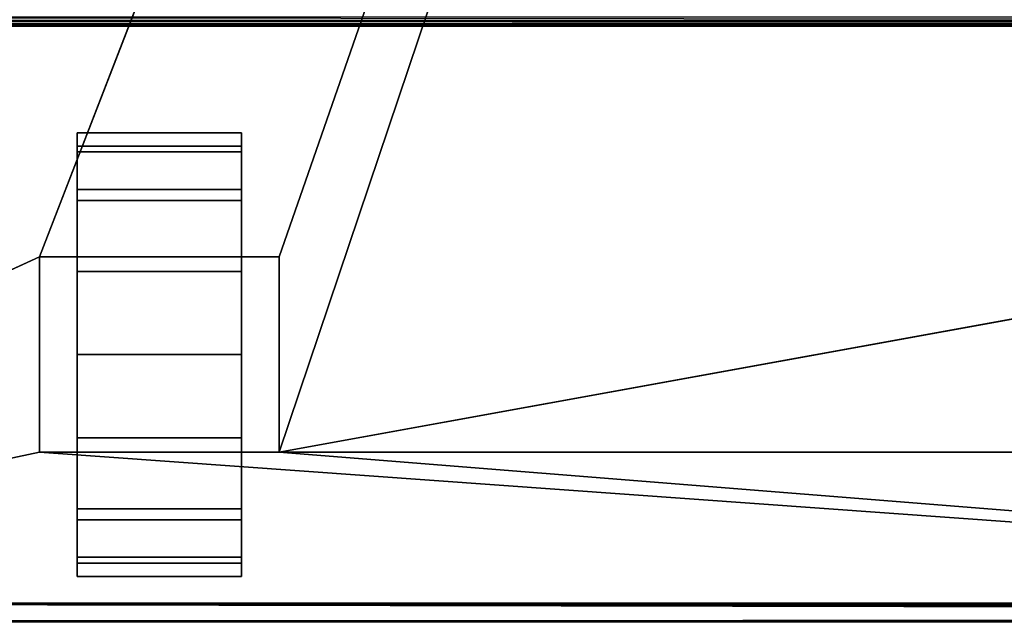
# Model space of a CAD drawing. Header units: millimetres. Extents: x -10 to 414, y -927 to 10.
# Tile 14 of 32: x 111 to 222, y -883 to -815. Entities that reach past the tile are written whole.
import ezdxf

# ---------------------------------------------------------------- set-up
doc = ezdxf.new("R2010")
doc.units = ezdxf.units.MM
doc.header["$MEASUREMENT"] = 0
for name, color, linetype, lineweight in [('0 Misc', 7, 'Continuous', 35), ('10 Raster Images', 7, 'Continuous', 35), ('5 Hatches', 7, 'Continuous', 35)]:
    doc.layers.add(name, color=color, linetype=linetype, lineweight=lineweight)

msp = doc.modelspace()

# ---------------------------------------------------------------- linework, layer by layer
at = {"layer": '0 Misc', "color": 160, "linetype": 'Continuous', "lineweight": 25}
for p, q in [((113.38, -842, 70.48), (377.88, -159, 70.48)), ((140.38, -842, 70.48), (377.88, -159, 70.48)), ((140.38, -864, 70.48), (377.88, -159, 70.48)), ((383.88, -816, 13.48), (17.88, -816, 13.48)), ((17.88, -816, 33.98), (383.88, -816, 33.98)), ((117.63, -832.77, 10.79), (117.63, -829.22, 33.21)), ((117.63, -829.22, 17.76), (117.63, -829.22, 33.21)), ((136.13, -832.77, 40.18), (136.13, -829.22, 17.76)), ((136.13, -829.22, 33.21), (136.13, -829.22, 17.76)), ((117.63, -838.31, 5.26), (117.63, -832.77, 40.18)), ((117.63, -832.77, 10.79), (117.63, -832.77, 40.18)), ((136.13, -838.31, 45.71), (136.13, -832.77, 10.79)), ((136.13, -832.77, 40.18), (136.13, -832.77, 10.79)), ((117.63, -842, 25.48), (117.63, -838.31, 45.71)), ((117.63, -838.31, 5.26), (117.63, -842, 25.48)), ((117.63, -838.31, 5.26), (117.63, -838.31, 45.71)), ((136.13, -842, 25.48), (136.13, -838.31, 5.26)), ((136.13, -842, 47.93), (136.13, -838.31, 5.26)), ((136.13, -838.31, 45.71), (136.13, -838.31, 5.26)), ((23.88, -883, 70.48), (113.38, -842, 70.48)), ((113.38, -842, 70.48), (113.38, -864, 70.48)), ((140.38, -842, 70.48), (113.38, -842, 70.48)), ((113.38, -842, 25.48), (113.38, -864, 25.48)), ((113.38, -842, 70.48), (113.38, -842, 25.48)), ((117.63, -842, 25.48), (113.38, -842, 25.48)), ((117.63, -842, 25.48), (113.38, -842, 70.48)), ((117.63, -842, 47.93), (113.38, -842, 70.48)), ((136.13, -842, 47.93), (113.38, -842, 70.48)), ((117.63, -842, 25.48), (117.63, -842, 47.93)), ((117.63, -864, 25.48), (117.63, -842, 25.48)), ((117.63, -842, 47.93), (136.13, -842, 47.93)), ((117.63, -860.73, 1.71), (117.63, -842, 25.48)), ((117.63, -853, 0.48), (117.63, -842, 25.48)), ((117.63, -845.27, 1.71), (117.63, -842, 25.48)), ((136.13, -842, 47.93), (136.13, -842, 25.48)), ((136.13, -842, 25.48), (136.13, -864, 25.48)), ((140.38, -842, 25.48), (136.13, -842, 25.48)), ((136.13, -842, 25.48), (136.13, -860.73, 1.71)), ((136.13, -842, 25.48), (136.13, -853, 0.48)), ((136.13, -842, 25.48), (136.13, -845.27, 1.71)), ((140.38, -842, 25.48), (136.13, -842, 47.93)), ((140.38, -842, 70.48), (136.13, -842, 47.93)), ((140.38, -864, 70.48), (140.38, -842, 70.48)), ((140.38, -842, 25.48), (140.38, -842, 70.48)), ((140.38, -864, 25.48), (140.38, -842, 25.48)), ((140.38, -864, 70.48), (261.38, -842, 70.48)), ((117.63, -860.73, 1.71), (117.63, -864, 25.48)), ((136.13, -867.69, 45.71), (136.13, -860.73, 1.71)), ((136.13, -864, 25.48), (136.13, -860.73, 1.71)), ((113.38, -864, 70.48), (23.88, -883, 70.48)), ((113.38, -864, 70.48), (140.38, -864, 70.48)), ((113.38, -864, 25.48), (113.38, -864, 70.48)), ((117.63, -864, 25.48), (113.38, -864, 25.48)), ((377.88, -883, 70.48), (113.38, -864, 70.48)), ((113.38, -864, 25.48), (117.63, -864, 47.93)), ((113.38, -864, 70.48), (117.63, -864, 47.93)), ((117.63, -864, 47.93), (117.63, -864, 25.48)), ((136.13, -864, 47.93), (117.63, -864, 47.93)), ((117.63, -867.69, 5.26), (117.63, -864, 47.93)), ((117.63, -867.69, 5.26), (117.63, -864, 25.48)), ((117.63, -864, 47.93), (140.38, -864, 70.48)), ((136.13, -864, 25.48), (136.13, -864, 47.93)), ((140.38, -864, 25.48), (136.13, -864, 25.48)), ((136.13, -867.69, 45.71), (136.13, -864, 25.48)), ((136.13, -864, 25.48), (140.38, -864, 70.48)), ((136.13, -864, 47.93), (140.38, -864, 70.48)), ((140.38, -864, 70.48), (140.38, -864, 25.48)), ((377.88, -883, 70.48), (140.38, -864, 70.48)), ((261.38, -864, 70.48), (140.38, -864, 70.48)), ((117.63, -873.23, 10.79), (117.63, -867.69, 45.71)), ((117.63, -867.69, 5.26), (117.63, -867.69, 45.71)), ((136.13, -873.23, 40.18), (136.13, -867.69, 5.26)), ((136.13, -867.69, 45.71), (136.13, -867.69, 5.26)), ((117.63, -876.78, 17.76), (117.63, -873.23, 40.18)), ((117.63, -873.23, 10.79), (117.63, -873.23, 40.18)), ((136.13, -876.78, 33.21), (136.13, -873.23, 10.79)), ((136.13, -873.23, 40.18), (136.13, -873.23, 10.79)), ((117.63, -876.78, 17.76), (117.63, -876.78, 33.21)), ((136.13, -876.78, 33.21), (136.13, -876.78, 17.76)), ((384.17, -881.71, 1173.48), (17.88, -881, 1173.48)), ((383.98, -881.45, 1173.48), (17.88, -881, 1173.48)), ((383.89, -881.16, 1173.48), (17.88, -881, 1173.48)), ((383.88, -881, 1173.48), (17.88, -881, 1173.48)), ((4.88, -883, 13.98), (396.88, -883, 13.98)), ((396.88, -883, 1169.48), (4.88, -883, 1169.48)), ((360.38, -883, 809.48), (4.88, -883, 1169.48)), ((361.18, -882.9, 93.48), (23.88, -883, 93.48)), ((377.88, -883, 93.48), (23.88, -883, 93.48)), ((23.88, -883, 70.48), (377.88, -883, 70.48)), ((396.88, -883, 13.98), (23.88, -883, 70.48)), ((360.38, -883, 428.48), (23.88, -883, 93.48)), ((360.38, -883, 809.48), (41.38, -883, 809.48)), ((41.38, -883, 786.48), (360.38, -883, 786.48)), ((360.38, -883, 451.48), (41.38, -883, 451.48)), ((41.38, -883, 428.48), (360.38, -883, 428.48)), ((360.38, -883, 451.48), (41.38, -883, 786.48))]:
    msp.add_line(p, q, dxfattribs=at).dxf.unprotected_set("ltscale", 0)
at = {"layer": '0 Misc', "color": 160, "linetype": 'Continuous', "lineweight": 25, "extrusion": (-1, 0, 0)}
msp.add_arc((853, 25.48, -117.63), 25, 116.1039, 63.8961, dxfattribs=at).dxf.unprotected_set("ltscale", 0)
at = {"layer": '0 Misc', "color": 160, "linetype": 'Continuous', "lineweight": 25, "extrusion": (1, 0, 0)}
msp.add_arc((-853, 25.48, 136.13), 25, 116.1039, 63.8961, dxfattribs=at).dxf.unprotected_set("ltscale", 0)
at = {"layer": '0 Misc', "color": 7, "lineweight": 25}
for points in [[(383.88, -17, 1173.48), (17.88, -881, 1173.48), (17.88, -17, 1173.48)], [(383.88, -881, 1173.48), (17.88, -881, 1173.48), (383.88, -17, 1173.48)], [(23.88, -883, 93.48), (361.18, -882.9, 93.48), (23.88, -159, 93.48)], [(23.88, -159, 93.48), (361.18, -882.9, 93.48), (361.18, -159.1, 93.48)], [(377.88, -159, 70.48), (23.88, -883, 70.48), (23.88, -159, 70.48)], [(23.88, -883, 70.48), (377.88, -159, 70.48), (113.38, -842, 70.48)], [(113.38, -842, 70.48), (377.88, -159, 70.48), (140.38, -842, 70.48)], [(140.38, -842, 70.48), (377.88, -159, 70.48), (140.38, -864, 70.48)], [(140.38, -864, 70.48), (377.88, -159, 70.48), (261.38, -842, 70.48)], [(117.63, -829.22, 17.76), (117.63, -829.22, 33.21), (117.63, -828, 25.48)], [(136.13, -829.22, 33.21), (136.13, -829.22, 17.76), (136.13, -828, 25.48)], [(117.63, -832.77, 10.79), (117.63, -832.77, 40.18), (117.63, -829.22, 33.21)], [(117.63, -832.77, 10.79), (117.63, -829.22, 33.21), (117.63, -829.22, 17.76)], [(136.13, -832.77, 40.18), (136.13, -832.77, 10.79), (136.13, -829.22, 17.76)], [(136.13, -832.77, 40.18), (136.13, -829.22, 17.76), (136.13, -829.22, 33.21)], [(117.63, -838.31, 5.26), (117.63, -838.31, 45.71), (117.63, -832.77, 40.18)], [(117.63, -838.31, 5.26), (117.63, -832.77, 40.18), (117.63, -832.77, 10.79)], [(136.13, -838.31, 45.71), (136.13, -838.31, 5.26), (136.13, -832.77, 10.79)], [(136.13, -838.31, 45.71), (136.13, -832.77, 10.79), (136.13, -832.77, 40.18)], [(117.63, -838.31, 45.71), (117.63, -842, 25.48), (117.63, -842, 47.93)], [(117.63, -845.27, 1.71), (117.63, -842, 25.48), (117.63, -838.31, 5.26)], [(117.63, -838.31, 5.26), (117.63, -842, 25.48), (117.63, -838.31, 45.71)], [(136.13, -842, 25.48), (136.13, -845.27, 1.71), (136.13, -838.31, 5.26)], [(136.13, -842, 25.48), (136.13, -838.31, 5.26), (136.13, -842, 47.93)], [(136.13, -842, 47.93), (136.13, -838.31, 5.26), (136.13, -838.31, 45.71)], [(113.38, -864, 70.48), (23.88, -883, 70.48), (113.38, -842, 70.48)], [(113.38, -842, 70.48), (117.63, -842, 25.48), (113.38, -842, 25.48)], [(117.63, -842, 25.48), (113.38, -842, 70.48), (117.63, -842, 47.93)], [(117.63, -842, 47.93), (113.38, -842, 70.48), (136.13, -842, 47.93)], [(140.38, -842, 70.48), (136.13, -842, 47.93), (113.38, -842, 70.48)], [(117.63, -860.73, 1.71), (117.63, -864, 25.48), (117.63, -842, 25.48)], [(117.63, -860.73, 1.71), (117.63, -842, 25.48), (117.63, -853, 0.48)], [(117.63, -853, 0.48), (117.63, -842, 25.48), (117.63, -845.27, 1.71)], [(136.13, -864, 25.48), (136.13, -860.73, 1.71), (136.13, -842, 25.48)], [(136.13, -842, 25.48), (136.13, -860.73, 1.71), (136.13, -853, 0.48)], [(136.13, -842, 25.48), (136.13, -853, 0.48), (136.13, -845.27, 1.71)], [(136.13, -842, 47.93), (140.38, -842, 25.48), (136.13, -842, 25.48)], [(140.38, -842, 25.48), (136.13, -842, 47.93), (140.38, -842, 70.48)], [(261.38, -864, 70.48), (140.38, -864, 70.48), (261.38, -842, 70.48)], [(117.63, -867.69, 5.26), (117.63, -864, 25.48), (117.63, -860.73, 1.71)], [(136.13, -867.69, 45.71), (136.13, -867.69, 5.26), (136.13, -860.73, 1.71)], [(136.13, -867.69, 45.71), (136.13, -860.73, 1.71), (136.13, -864, 25.48)], [(23.88, -883, 70.48), (113.38, -864, 70.48), (377.88, -883, 70.48)], [(377.88, -883, 70.48), (113.38, -864, 70.48), (140.38, -864, 70.48)], [(117.63, -864, 47.93), (113.38, -864, 25.48), (117.63, -864, 25.48)], [(113.38, -864, 25.48), (117.63, -864, 47.93), (113.38, -864, 70.48)], [(113.38, -864, 70.48), (117.63, -864, 47.93), (140.38, -864, 70.48)], [(117.63, -867.69, 5.26), (117.63, -867.69, 45.71), (117.63, -864, 47.93)], [(117.63, -867.69, 5.26), (117.63, -864, 47.93), (117.63, -864, 25.48)], [(136.13, -864, 47.93), (140.38, -864, 70.48), (117.63, -864, 47.93)], [(136.13, -867.69, 45.71), (136.13, -864, 25.48), (136.13, -864, 47.93)], [(140.38, -864, 70.48), (136.13, -864, 25.48), (140.38, -864, 25.48)], [(136.13, -864, 25.48), (140.38, -864, 70.48), (136.13, -864, 47.93)], [(377.88, -883, 70.48), (140.38, -864, 70.48), (261.38, -864, 70.48)], [(117.63, -873.23, 10.79), (117.63, -873.23, 40.18), (117.63, -867.69, 45.71)], [(117.63, -873.23, 10.79), (117.63, -867.69, 45.71), (117.63, -867.69, 5.26)], [(136.13, -873.23, 40.18), (136.13, -873.23, 10.79), (136.13, -867.69, 5.26)], [(136.13, -873.23, 40.18), (136.13, -867.69, 5.26), (136.13, -867.69, 45.71)], [(117.63, -876.78, 17.76), (117.63, -876.78, 33.21), (117.63, -873.23, 40.18)], [(117.63, -876.78, 17.76), (117.63, -873.23, 40.18), (117.63, -873.23, 10.79)], [(136.13, -876.78, 33.21), (136.13, -876.78, 17.76), (136.13, -873.23, 10.79)], [(136.13, -876.78, 33.21), (136.13, -873.23, 10.79), (136.13, -873.23, 40.18)], [(117.63, -876.78, 33.21), (117.63, -876.78, 17.76), (117.63, -878, 25.48)], [(136.13, -876.78, 17.76), (136.13, -876.78, 33.21), (136.13, -878, 25.48)], [(399.88, -899, 1173.48), (17.77, -881.45, 1173.48), (17.86, -881.16, 1173.48)], [(399.88, -899, 1173.48), (17.86, -881.16, 1173.48), (17.88, -881, 1173.48)], [(399.88, -899, 1173.48), (17.88, -881, 1173.48), (384.17, -881.71, 1173.48)], [(384.17, -881.71, 1173.48), (17.88, -881, 1173.48), (383.98, -881.45, 1173.48)], [(383.98, -881.45, 1173.48), (17.88, -881, 1173.48), (383.89, -881.16, 1173.48)], [(383.89, -881.16, 1173.48), (17.88, -881, 1173.48), (383.88, -881, 1173.48)], [(1.88, -899, 1173.48), (2.88, -882, 1173.48), (399.88, -899, 1173.48)], [(399.88, -899, 1173.48), (2.88, -882, 1173.48), (16.88, -882, 1173.48)], [(399.88, -899, 1173.48), (16.88, -882, 1173.48), (17.03, -881.99, 1173.48)], [(399.88, -899, 1173.48), (17.03, -881.99, 1173.48), (17.33, -881.89, 1173.48)], [(399.88, -899, 1173.48), (17.33, -881.89, 1173.48), (17.58, -881.71, 1173.48)], [(399.88, -899, 1173.48), (17.58, -881.71, 1173.48), (17.77, -881.45, 1173.48)], [(4.88, -883, 13.98), (23.88, -883, 70.48), (396.88, -883, 13.98)], [(41.38, -883, 809.48), (4.88, -883, 1169.48), (360.38, -883, 809.48)], [(396.88, -883, 1169.48), (360.38, -883, 809.48), (4.88, -883, 1169.48)], [(361.18, -882.9, 93.48), (23.88, -883, 93.48), (377.88, -883, 93.48)], [(377.88, -883, 70.48), (396.88, -883, 13.98), (23.88, -883, 70.48)], [(360.38, -883, 428.48), (377.88, -883, 93.48), (23.88, -883, 93.48)], [(360.38, -883, 428.48), (23.88, -883, 93.48), (41.38, -883, 428.48)], [(41.38, -883, 451.48), (41.38, -883, 786.48), (360.38, -883, 451.48)], [(360.38, -883, 786.48), (360.38, -883, 451.48), (41.38, -883, 786.48)]]:
    msp.add_3dface(points, dxfattribs=at)
for points, invisible_edges in [([(360.38, -883, 809.48), (41.38, -159, 809.48), (41.38, -883, 809.48)], 1), ([(360.38, -883, 809.48), (360.38, -159, 809.48), (41.38, -159, 809.48)], 12), ([(41.38, -883, 786.48), (360.38, -159, 786.48), (360.38, -883, 786.48)], 1), ([(41.38, -883, 786.48), (41.38, -159, 786.48), (360.38, -159, 786.48)], 12), ([(360.38, -883, 451.48), (41.38, -159, 451.48), (41.38, -883, 451.48)], 1), ([(360.38, -883, 451.48), (360.38, -159, 451.48), (41.38, -159, 451.48)], 12), ([(41.38, -883, 428.48), (360.38, -159, 428.48), (360.38, -883, 428.48)], 1), ([(41.38, -883, 428.48), (41.38, -159, 428.48), (360.38, -159, 428.48)], 12), ([(16.88, -815, 12.48), (384.49, -815.38, 12.56), (17.26, -815.38, 12.56)], 1), ([(16.88, -815, 12.48), (384.88, -815, 12.48), (384.49, -815.38, 12.56)], 1), ([(384.17, -815.71, 12.78), (17.26, -815.38, 12.56), (384.49, -815.38, 12.56)], 2), ([(384.17, -815.71, 12.78), (17.58, -815.71, 12.78), (17.26, -815.38, 12.56)], 12), ([(384.04, -815.83, 12.93), (17.58, -815.71, 12.78), (384.17, -815.71, 12.78)], 2), ([(384.04, -815.83, 12.93), (17.71, -815.83, 12.93), (17.58, -815.71, 12.78)], 12), ([(383.88, -815, 34.98), (17.88, -815.38, 34.91), (383.88, -815.38, 34.91)], 1), ([(383.88, -815, 34.98), (17.88, -815, 34.98), (17.88, -815.38, 34.91)], 12), ([(17.88, -815.71, 34.69), (383.88, -815.38, 34.91), (17.88, -815.38, 34.91)], 1), ([(17.88, -815.71, 34.69), (383.88, -815.71, 34.69), (383.88, -815.38, 34.91)], 12), ([(17.88, -815.92, 34.37), (383.88, -815.71, 34.69), (17.88, -815.71, 34.69)], 1), ([(17.88, -815.92, 34.37), (383.88, -815.92, 34.37), (383.88, -815.71, 34.69)], 12), ([(383.95, -815.92, 13.1), (17.71, -815.83, 12.93), (384.04, -815.83, 12.93)], 2), ([(383.95, -815.92, 13.1), (17.8, -815.92, 13.1), (17.71, -815.83, 12.93)], 12), ([(383.89, -815.98, 13.29), (17.8, -815.92, 13.1), (383.95, -815.92, 13.1)], 2), ([(383.89, -815.98, 13.29), (17.86, -815.98, 13.29), (17.8, -815.92, 13.1)], 12), ([(383.88, -816, 13.48), (17.86, -815.98, 13.29), (383.89, -815.98, 13.29)], 2), ([(383.88, -816, 13.48), (17.88, -816, 13.48), (17.86, -815.98, 13.29)], 12), ([(17.88, -816, 33.98), (383.88, -815.92, 34.37), (17.88, -815.92, 34.37)], 1), ([(17.88, -816, 33.98), (383.88, -816, 33.98), (383.88, -815.92, 34.37)], 12), ([(17.88, -816, 33.98), (383.88, -816, 13.48), (383.88, -816, 33.98)], 1), ([(17.88, -816, 33.98), (17.88, -816, 13.48), (383.88, -816, 13.48)], 12), ([(136.13, -829.5, 34), (117.63, -828.02, 24.58), (117.63, -829.5, 34)], 1), ([(136.13, -829.5, 34), (136.13, -828.02, 24.58), (117.63, -828.02, 24.58)], 12), ([(136.13, -828.02, 24.58), (117.63, -830.17, 15.3), (117.63, -828.02, 24.58)], 1), ([(136.13, -828.02, 24.58), (136.13, -830.17, 15.3), (117.63, -830.17, 15.3)], 12), ([(136.13, -834.4, 42.18), (117.63, -829.5, 34), (117.63, -834.4, 42.18)], 1), ([(136.13, -834.4, 42.18), (136.13, -829.5, 34), (117.63, -829.5, 34)], 12), ([(136.13, -830.17, 15.3), (117.63, -835.64, 7.49), (117.63, -830.17, 15.3)], 1), ([(136.13, -830.17, 15.3), (136.13, -835.64, 7.49), (117.63, -835.64, 7.49)], 12), ([(136.13, -842, 47.93), (117.63, -834.4, 42.18), (117.63, -842, 47.93)], 1), ([(136.13, -842, 47.93), (136.13, -834.4, 42.18), (117.63, -834.4, 42.18)], 12), ([(136.13, -835.64, 7.49), (117.63, -843.64, 2.3), (117.63, -835.64, 7.49)], 1), ([(136.13, -835.64, 7.49), (136.13, -843.64, 2.3), (117.63, -843.64, 2.3)], 12), ([(113.38, -842, 70.48), (113.38, -864, 25.48), (113.38, -864, 70.48)], 1), ([(113.38, -842, 70.48), (113.38, -842, 25.48), (113.38, -864, 25.48)], 12), ([(117.63, -864, 25.48), (113.38, -842, 25.48), (117.63, -842, 25.48)], 1), ([(117.63, -864, 25.48), (113.38, -864, 25.48), (113.38, -842, 25.48)], 12), ([(136.13, -842, 25.48), (140.38, -864, 25.48), (136.13, -864, 25.48)], 1), ([(136.13, -842, 25.48), (140.38, -842, 25.48), (140.38, -864, 25.48)], 12), ([(140.38, -864, 70.48), (140.38, -842, 25.48), (140.38, -842, 70.48)], 1), ([(140.38, -864, 70.48), (140.38, -864, 25.48), (140.38, -842, 25.48)], 12), ([(117.63, -843.64, 2.3), (136.13, -853, 0.48), (117.63, -853, 0.48)], 1), ([(117.63, -843.64, 2.3), (136.13, -843.64, 2.3), (136.13, -853, 0.48)], 12), ([(117.63, -853, 0.48), (136.13, -862.36, 2.3), (117.63, -862.36, 2.3)], 1), ([(117.63, -853, 0.48), (136.13, -853, 0.48), (136.13, -862.36, 2.3)], 12), ([(136.13, -862.36, 2.3), (117.63, -870.36, 7.49), (117.63, -862.36, 2.3)], 1), ([(136.13, -862.36, 2.3), (136.13, -870.36, 7.49), (117.63, -870.36, 7.49)], 12), ([(136.13, -871.6, 42.18), (117.63, -864, 47.93), (117.63, -871.6, 42.18)], 1), ([(136.13, -871.6, 42.18), (136.13, -864, 47.93), (117.63, -864, 47.93)], 12), ([(136.13, -870.36, 7.49), (117.63, -875.83, 15.3), (117.63, -870.36, 7.49)], 1), ([(136.13, -870.36, 7.49), (136.13, -875.83, 15.3), (117.63, -875.83, 15.3)], 12), ([(136.13, -876.5, 34), (117.63, -871.6, 42.18), (117.63, -876.5, 34)], 1), ([(136.13, -876.5, 34), (136.13, -871.6, 42.18), (117.63, -871.6, 42.18)], 12), ([(136.13, -875.83, 15.3), (117.63, -877.98, 24.58), (117.63, -875.83, 15.3)], 1), ([(136.13, -875.83, 15.3), (136.13, -877.98, 24.58), (117.63, -877.98, 24.58)], 12), ([(117.63, -877.98, 24.58), (136.13, -876.5, 34), (117.63, -876.5, 34)], 1), ([(117.63, -877.98, 24.58), (136.13, -877.98, 24.58), (136.13, -876.5, 34)], 12), ([(396.88, -883, 1169.48), (4.88, -883.08, 1169.87), (396.88, -883.08, 1169.87)], 1), ([(396.88, -883, 1169.48), (4.88, -883, 1169.48), (4.88, -883.08, 1169.87)], 12), ([(4.88, -883, 13.98), (396.88, -883.08, 13.6), (4.88, -883.08, 13.6)], 1), ([(4.88, -883, 13.98), (396.88, -883, 13.98), (396.88, -883.08, 13.6)], 12)]:
    msp.add_3dface(points, dxfattribs=dict(at, invisible_edges=invisible_edges))
at = {"layer": '10 Raster Images', "color": 160, "linetype": 'Continuous', "lineweight": 25}
for p, q in [((117.63, -829.22, 17.76), (117.63, -828, 25.48)), ((117.63, -828, 25.48), (117.63, -829.22, 33.21)), ((136.13, -829.22, 33.21), (136.13, -828, 25.48)), ((136.13, -828, 25.48), (136.13, -829.22, 17.76)), ((117.63, -829.22, 33.21), (117.63, -832.77, 40.18)), ((117.63, -832.77, 10.79), (117.63, -829.22, 17.76)), ((136.13, -829.22, 17.76), (136.13, -832.77, 10.79)), ((136.13, -832.77, 40.18), (136.13, -829.22, 33.21)), ((117.63, -832.77, 40.18), (117.63, -838.31, 45.71)), ((117.63, -838.31, 5.26), (117.63, -832.77, 10.79)), ((136.13, -832.77, 10.79), (136.13, -838.31, 5.26)), ((136.13, -838.31, 45.71), (136.13, -832.77, 40.18)), ((117.63, -838.31, 45.71), (117.63, -842, 47.93)), ((117.63, -845.27, 1.71), (117.63, -838.31, 5.26)), ((136.13, -838.31, 5.26), (136.13, -845.27, 1.71)), ((136.13, -842, 47.93), (136.13, -838.31, 45.71)), ((113.38, -842, 70.48), (140.38, -842, 70.48)), ((113.38, -864, 70.48), (113.38, -842, 70.48)), ((113.38, -842, 70.48), (113.38, -842, 25.48)), ((113.38, -842, 25.48), (117.63, -842, 25.48)), ((140.38, -842, 70.48), (113.38, -842, 70.48)), ((117.63, -842, 47.93), (117.63, -842, 25.48)), ((117.63, -842, 25.48), (117.63, -864, 25.48)), ((117.63, -842, 25.48), (117.63, -842, 47.93)), ((117.63, -842, 47.93), (136.13, -842, 47.93)), ((136.13, -864, 25.48), (136.13, -842, 25.48)), ((136.13, -842, 25.48), (136.13, -842, 47.93)), ((136.13, -842, 47.93), (136.13, -842, 25.48)), ((136.13, -842, 25.48), (140.38, -842, 25.48)), ((140.38, -842, 70.48), (140.38, -864, 70.48)), ((140.38, -842, 25.48), (140.38, -842, 70.48)), ((117.63, -853, 0.48), (117.63, -845.27, 1.71)), ((136.13, -845.27, 1.71), (136.13, -853, 0.48)), ((117.63, -860.73, 1.71), (117.63, -853, 0.48)), ((136.13, -853, 0.48), (136.13, -860.73, 1.71)), ((117.63, -867.69, 5.26), (117.63, -860.73, 1.71)), ((136.13, -860.73, 1.71), (136.13, -867.69, 5.26)), ((140.38, -864, 70.48), (113.38, -864, 70.48)), ((117.63, -864, 25.48), (113.38, -864, 25.48)), ((113.38, -864, 25.48), (113.38, -864, 70.48)), ((113.38, -864, 70.48), (140.38, -864, 70.48)), ((117.63, -864, 47.93), (117.63, -867.69, 45.71)), ((117.63, -864, 25.48), (117.63, -864, 47.93)), ((136.13, -864, 47.93), (117.63, -864, 47.93)), ((117.63, -864, 47.93), (117.63, -864, 25.48)), ((136.13, -867.69, 45.71), (136.13, -864, 47.93)), ((136.13, -864, 47.93), (136.13, -864, 25.48)), ((140.38, -864, 25.48), (136.13, -864, 25.48)), ((136.13, -864, 25.48), (136.13, -864, 47.93)), ((140.38, -864, 70.48), (140.38, -864, 25.48)), ((117.63, -867.69, 45.71), (117.63, -873.23, 40.18)), ((117.63, -873.23, 10.79), (117.63, -867.69, 5.26)), ((136.13, -867.69, 5.26), (136.13, -873.23, 10.79)), ((136.13, -873.23, 40.18), (136.13, -867.69, 45.71)), ((117.63, -873.23, 40.18), (117.63, -876.78, 33.21)), ((117.63, -876.78, 17.76), (117.63, -873.23, 10.79)), ((136.13, -873.23, 10.79), (136.13, -876.78, 17.76)), ((136.13, -876.78, 33.21), (136.13, -873.23, 40.18)), ((117.63, -876.78, 33.21), (117.63, -878, 25.48)), ((117.63, -878, 25.48), (117.63, -876.78, 17.76)), ((136.13, -876.78, 17.76), (136.13, -878, 25.48)), ((136.13, -878, 25.48), (136.13, -876.78, 33.21)), ((4.88, -883, 13.98), (396.88, -883, 13.98)), ((396.88, -883, 1169.48), (4.88, -883, 1169.48)), ((377.88, -883, 93.48), (23.88, -883, 93.48)), ((23.88, -883, 70.48), (377.88, -883, 70.48)), ((377.88, -883, 70.48), (23.88, -883, 70.48)), ((23.88, -883, 93.48), (377.88, -883, 93.48)), ((41.38, -883, 451.48), (360.38, -883, 451.48)), ((41.38, -883, 809.48), (360.38, -883, 809.48)), ((360.38, -883, 428.48), (41.38, -883, 428.48)), ((360.38, -883, 786.48), (41.38, -883, 786.48))]:
    msp.add_line(p, q, dxfattribs=at).dxf.unprotected_set("ltscale", 0)
at = {"layer": '5 Hatches', "color": 7, "lineweight": 25}
for points, invisible_edges in [([(399.88, -899, 1195.48), (1.88, -1, 1195.48), (1.88, -899, 1195.48)], 1), ([(399.88, -899, 1195.48), (399.88, -1, 1195.48), (1.88, -1, 1195.48)], 12)]:
    msp.add_3dface(points, dxfattribs=dict(at, invisible_edges=invisible_edges))

doc.saveas('drawing.dxf')
